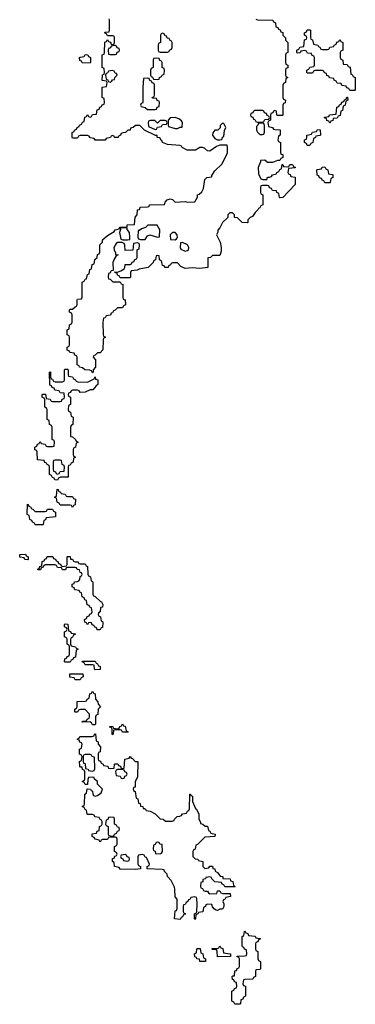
# Model space of a CAD drawing. Header units: inches. Extents: x 2112843 to 2323771, y 35243 to 209174.
# Tile 71 of 83: x 2293226 to 2295914, y 137426 to 145314. Entities that reach past the tile are written whole.
import ezdxf

# ---------------------------------------------------------------- set-up
doc = ezdxf.new("R2010")
doc.units = ezdxf.units.IN
doc.header["$MEASUREMENT"] = 0
doc.layers.add('C2193', color=7, linetype='Continuous')
doc.layers.add('C2194', color=7, linetype='Continuous')

msp = doc.modelspace()

# ---------------------------------------------------------------- linework, layer by layer
at = {"layer": 'C2193', "color": 6}
for points in [[(2293810, 139666), (2293802, 139682), (2293788, 139688), (2293727.3, 139687.3), (2293730, 139694), (2293762, 139698), (2293766, 139710), (2293782, 139718), (2293786, 139730), (2293786, 139750), (2293750, 139788), (2293712.7, 139787.3), (2293698, 139782), (2293690, 139766), (2293670, 139766), (2293668, 139770), (2293668.4, 139791.6), (2293682, 139798), (2293686, 139810), (2293687.3, 139852.7), (2293750, 139854), (2293762, 139858), (2293766, 139870), (2293782, 139878), (2293787.3, 139912.7), (2293802, 139918), (2293810, 139934), (2293818, 139918), (2293830, 139914), (2293832, 139870), (2293852, 139850), (2293854, 139830), (2293872, 139810), (2293854, 139790), (2293852, 139748), (2293838, 139742), (2293834, 139730), (2293834, 139670), (2293830, 139666)], [(2294050, 139606), (2294042, 139622), (2294030, 139626), (2293990, 139626), (2293978, 139622), (2293974, 139590), (2293970, 139586), (2293966, 139590), (2293966, 139630), (2293962, 139642), (2293947.3, 139647.3), (2293947.3, 139652.7), (2293970, 139654), (2293978, 139638), (2294010, 139634), (2294022, 139638), (2294027.3, 139652.7), (2294042, 139658), (2294050, 139674), (2294058, 139658), (2294070, 139654), (2294078, 139618), (2294094, 139610), (2294090, 139606)], [(2293950, 139314), (2293982, 139318), (2293986, 139350), (2293990, 139352), (2294012, 139352), (2294018, 139338), (2294032.7, 139332.7), (2294038, 139318), (2294050, 139314), (2294062, 139318), (2294068, 139390), (2294102, 139398), (2294110, 139412), (2294118, 139398), (2294130, 139394), (2294152, 139372), (2294171.3, 139370), (2294170, 139246), (2294152, 139210), (2294150, 139166), (2294138, 139162), (2294134, 139150), (2294138, 139138), (2294152, 139130), (2294158, 139078), (2294171.6, 139071.6), (2294178, 139038), (2294190, 139034), (2294194, 139014), (2294212, 139010), (2294214, 138994), (2294226, 138994), (2294234, 138990), (2294238, 138978), (2294270, 138972), (2294310, 138951), (2294350, 138912), (2294374, 138910), (2294392.7, 138892.7), (2294447.3, 138892.7), (2294462, 138898), (2294466, 138910), (2294486, 138930), (2294508, 138932), (2294522, 138938), (2294530, 138952), (2294562, 138958), (2294570, 138974), (2294582, 138978), (2294587.3, 138992.7), (2294588, 139110), (2294594, 139110), (2294598, 139098), (2294610, 139094), (2294611.3, 139051.3), (2294635.3, 138995.3), (2294642, 138990), (2294662, 138950), (2294662, 138910), (2294674, 138886), (2294674, 138874), (2294694, 138870), (2294712.7, 138852.7), (2294730, 138852), (2294738, 138818), (2294750, 138814), (2294758, 138798), (2294792, 138790), (2294790, 138769.2), (2294710, 138766), (2294650, 138706), (2294638, 138702), (2294632, 138670), (2294618, 138662), (2294614, 138650), (2294614, 138610), (2294632, 138592), (2294654, 138590), (2294658, 138578), (2294694, 138570), (2294694, 138530), (2294710, 138514), (2294742, 138518), (2294750, 138534), (2294770, 138532), (2294772.7, 138512.7), (2294790, 138511.3), (2294791.3, 138491.3), (2294810, 138482), (2294831.6, 138451.6), (2294852, 138450), (2294854, 138434), (2294912, 138430), (2294914, 138414), (2294932, 138410), (2294938, 138378), (2294952, 138370), (2294950, 138366), (2294870, 138366), (2294862, 138382), (2294847.3, 138387.3), (2294842, 138402), (2294790, 138408), (2294766, 138430), (2294762, 138442), (2294750, 138446), (2294718, 138442), (2294714, 138430), (2294694, 138426), (2294691.6, 138408.4), (2294678, 138402), (2294674, 138370), (2294678, 138358), (2294690, 138354), (2294698, 138338), (2294712, 138332), (2294730, 138331.3), (2294738, 138318), (2294750, 138311.3), (2294806, 138314), (2294810, 138334), (2294830, 138334), (2294838, 138318), (2294850, 138314), (2294912.7, 138312.7), (2294914, 138290), (2294878, 138282), (2294870, 138266), (2294858, 138262), (2294854, 138250), (2294862, 138230), (2294862, 138210), (2294850, 138189), (2294830, 138188.7), (2294810, 138178), (2294800.4, 138180.4), (2294787.3, 138187.3), (2294770, 138206), (2294766, 138226), (2294732.7, 138227.3), (2294718, 138222), (2294714, 138210), (2294698, 138202), (2294692.7, 138167.3), (2294658, 138162), (2294654, 138150), (2294638, 138142), (2294634, 138110), (2294630, 138106), (2294626, 138110), (2294626, 138150), (2294642, 138158), (2294646, 138170), (2294648, 138230), (2294646, 138270), (2294642, 138282), (2294630, 138286), (2294598, 138282), (2294590, 138266), (2294578, 138262), (2294574, 138250), (2294558, 138242), (2294550, 138226), (2294538, 138222), (2294534, 138210), (2294534, 138170), (2294538, 138158), (2294554, 138150), (2294538, 138142), (2294530, 138126), (2294518, 138122), (2294510, 138106), (2294466, 138110), (2294470, 138174), (2294482, 138178), (2294487.3, 138192.7), (2294487.3, 138267.3), (2294470, 138286), (2294469.1, 138349.1), (2294464.7, 138364.7), (2294438, 138418), (2294408.7, 138450), (2294408, 138468), (2294386, 138490), (2294382, 138502), (2294367.3, 138507.3), (2294246, 138510), (2294246, 138530), (2294262, 138538), (2294266, 138550), (2294242, 138602), (2294230, 138606), (2294222, 138622), (2294210, 138626), (2294178, 138622), (2294172.7, 138607.3), (2294172.7, 138552.7), (2294178, 138538), (2294194, 138530), (2294194, 138510), (2294150, 138506), (2294030, 138508), (2294022, 138522), (2293986, 138530), (2293982, 138562), (2293968, 138570), (2293970, 138594), (2293982, 138598), (2293987.3, 138612.7), (2294002, 138618), (2294006, 138630), (2294002, 138642), (2293986, 138650), (2293986, 138690), (2294002, 138698), (2294006, 138710), (2294006, 138750), (2294002, 138762), (2293990, 138766), (2293950, 138766), (2293938, 138762), (2293930, 138746), (2293890, 138746), (2293878, 138742), (2293870, 138726), (2293862, 138742), (2293830, 138748), (2293822, 138762), (2293806, 138770), (2293807.3, 138792.7), (2293842, 138798), (2293847.3, 138812.7), (2293862, 138818), (2293866, 138850), (2293882, 138858), (2293886, 138870), (2293886, 138890), (2293882, 138902), (2293870, 138906), (2293862, 138922), (2293828.4, 138928.4), (2293822, 138942), (2293810, 138946), (2293770, 138946), (2293766, 138950), (2293762, 138982), (2293750, 138986), (2293742, 139002), (2293726, 139010), (2293742, 139018), (2293746, 139030), (2293748, 139110), (2293762, 139118), (2293767.3, 139152.7), (2293794, 139150), (2293798, 139138), (2293810, 139134), (2293811.6, 139111.6), (2293818, 139098), (2293830, 139094), (2293850, 139098), (2293869.1, 139110.9), (2293879, 139121), (2293888.7, 139150), (2293848.7, 139190), (2293848, 139210), (2293826, 139230), (2293822, 139242), (2293810, 139246), (2293778, 139242), (2293772, 139228), (2293770, 139186), (2293750, 139186), (2293742, 139202), (2293726, 139210), (2293742, 139218), (2293747.3, 139232.7), (2293747.3, 139287.3), (2293742, 139302), (2293730, 139306), (2293726, 139326), (2293714, 139326), (2293707.3, 139332.7), (2293706, 139370), (2293722, 139378), (2293726, 139410), (2293722, 139422), (2293706, 139430), (2293706, 139470), (2293722, 139478), (2293726, 139510), (2293722, 139522), (2293707.3, 139527.3), (2293702, 139542), (2293686, 139550), (2293702, 139558), (2293707.3, 139572.7), (2293807.3, 139572.7), (2293822, 139578), (2293826, 139590), (2293832.7, 139592.7), (2293838, 139538), (2293854, 139530), (2293854, 139510), (2293872, 139490), (2293871.3, 139448.7), (2293858, 139442), (2293854, 139430), (2293854, 139390), (2293858, 139378), (2293872.7, 139372.7), (2293878, 139358), (2293894, 139350), (2293898, 139338), (2293932.7, 139332.7), (2293938, 139318)], [(2293790, 139426), (2293750, 139426), (2293738, 139422), (2293734, 139410), (2293734, 139370), (2293738, 139358), (2293750, 139354), (2293754, 139314), (2293774, 139310), (2293778, 139298), (2293810, 139294), (2293822, 139298), (2293827.3, 139312.7), (2293826, 139406), (2293806, 139410), (2293802, 139422)], [(2294050, 139306), (2294010, 139306), (2293998, 139302), (2293994, 139290), (2293998, 139258), (2294030, 139254), (2294038, 139238), (2294050, 139234), (2294062, 139238), (2294067.3, 139252.7), (2294082, 139258), (2294086, 139270), (2294082, 139282), (2294067.3, 139287.3), (2294062, 139302)], [(2293950, 138926), (2293938, 138922), (2293932.7, 138907.3), (2293918, 138902), (2293914, 138870), (2293918, 138858), (2293934, 138850), (2293934, 138790), (2293938, 138778), (2293970, 138774), (2293982, 138778), (2293986, 138790), (2294002, 138798), (2294010, 138814), (2294022, 138818), (2294026, 138830), (2294022, 138842), (2294010, 138846), (2294002, 138862), (2293986, 138870), (2293986, 138910), (2293982, 138922)], [(2294330, 138726), (2294318, 138722), (2294310, 138706), (2294298, 138702), (2294294, 138670), (2294298, 138658), (2294310, 138654), (2294314, 138634), (2294350, 138631.3), (2294362, 138638), (2294368.7, 138650), (2294366, 138706), (2294348.4, 138708.4), (2294342, 138722)], [(2294070, 138626), (2294038, 138622), (2294034, 138610), (2294038, 138598), (2294052.7, 138592.7), (2294058, 138578), (2294090, 138574), (2294102, 138578), (2294106, 138590), (2294102, 138602), (2294087.3, 138607.3), (2294082, 138622)], [(2294950, 137426), (2294942, 137442), (2294926, 137450), (2294926, 137530), (2294942, 137538), (2294947.3, 137552.7), (2294962, 137558), (2294966, 137570), (2294962, 137602), (2294947.3, 137607.3), (2294942, 137622), (2294930, 137626), (2294929, 137649), (2294930, 137652), (2294934, 137654), (2294946, 137654), (2294950, 137694), (2294962, 137698), (2294967.3, 137712.7), (2294982, 137718), (2294986, 137730), (2294986, 137790), (2294982, 137802), (2294967.3, 137807.3), (2294967.3, 137812.7), (2295030, 137814), (2295042, 137818), (2295046, 137830), (2295042, 137862), (2295027.3, 137867.3), (2295022, 137882), (2295010, 137886), (2295008.4, 137891.6), (2295008, 137970), (2295022, 137978), (2295026, 138010), (2295030, 138014), (2295038, 137998), (2295052.7, 137992.7), (2295058, 137978), (2295111.6, 137971.6), (2295118, 137958), (2295150, 137954), (2295154, 137950), (2295138, 137942), (2295132.7, 137927.3), (2295118, 137922), (2295114, 137910), (2295114, 137870), (2295118, 137858), (2295134, 137850), (2295134, 137790), (2295138, 137778), (2295154, 137770), (2295154, 137710), (2295150, 137706), (2295118, 137702), (2295114, 137690), (2295114, 137650), (2295098, 137642), (2295092.7, 137627.3), (2295030, 137626), (2295018, 137622), (2295014, 137590), (2295018, 137578), (2295034, 137570), (2295034, 137490), (2295018, 137482), (2295012.7, 137467.3), (2294998, 137462), (2294994, 137430), (2294990, 137426)], [(2294810, 137806), (2294808, 137848), (2294802, 137862), (2294770, 137866), (2294766, 137870), (2294770, 137874), (2294810, 137874), (2294822, 137878), (2294830, 137894), (2294838, 137878), (2294852.7, 137872.7), (2294858, 137838), (2294914, 137830), (2294914, 137810), (2294910, 137808)], [(2294710, 137768), (2294670, 137769.2), (2294667.3, 137787.3), (2294646, 137790), (2294642, 137802), (2294630, 137806), (2294626, 137830), (2294642, 137838), (2294646, 137870), (2294650, 137874), (2294672.7, 137872.7), (2294678, 137838), (2294691.6, 137831.6), (2294698, 137798), (2294714, 137790), (2294714, 137770)]]:
    msp.add_lwpolyline(points, close=True, dxfattribs=at)
at = {"layer": 'C2194', "color": 6}
msp.add_lwpolyline([(2295118, 145318), (2295130, 145314), (2295254, 145310), (2295258, 145298), (2295274, 145290), (2295278, 145258), (2295292.7, 145252.7), (2295298, 145238), (2295312.7, 145232.7), (2295318, 145218), (2295332.7, 145212.7), (2295334, 145190), (2295354, 145170), (2295354, 145150), (2295374, 145130), (2295374, 145050), (2295358, 145042), (2295354, 145030), (2295354, 144970), (2295358, 144958), (2295374, 144950), (2295372.7, 144927.3), (2295358, 144922), (2295354, 144910), (2295354, 144870), (2295358, 144858), (2295374, 144850), (2295358, 144842), (2295354, 144810), (2295338, 144802), (2295334, 144790), (2295334, 144690), (2295338, 144678), (2295354, 144670), (2295351.6, 144648.4), (2295338, 144642), (2295334, 144630), (2295334, 144550), (2295330, 144546), (2295290, 144546), (2295286, 144550), (2295282, 144582), (2295270, 144586), (2295258, 144582), (2295252.7, 144567.3), (2295238, 144562), (2295234, 144550), (2295234, 144510), (2295218, 144502), (2295214, 144490), (2295218, 144458), (2295251.6, 144451.6), (2295258, 144438), (2295270, 144434), (2295311.6, 144431.6), (2295312, 144390), (2295298, 144382), (2295294, 144350), (2295298, 144338), (2295314, 144330), (2295314, 144250), (2295318, 144238), (2295332.7, 144232.7), (2295334, 144210), (2295318, 144202), (2295310, 144186), (2295290, 144186), (2295250.9, 144169.1), (2295210, 144169.2), (2295190, 144188), (2295154, 144186), (2295154, 144174), (2295137.3, 144130), (2295138, 144078), (2295158, 144038), (2295172.7, 144032.7), (2295206, 144034), (2295210, 144051.3), (2295228, 144052), (2295242, 144058), (2295250, 144072), (2295282, 144078), (2295286, 144090), (2295302, 144098), (2295310, 144114), (2295322, 144118), (2295327.3, 144152.7), (2295332.7, 144152.7), (2295338, 144138), (2295370, 144134), (2295382, 144138), (2295390, 144154), (2295410, 144154), (2295418, 144138), (2295432.7, 144132.7), (2295432.7, 144127.3), (2295378, 144122), (2295374, 144090), (2295378, 144078), (2295392.7, 144072.7), (2295398, 144058), (2295432.7, 144052.7), (2295432.7, 143992.7), (2295334, 143890), (2295310, 143886), (2295306, 143890), (2295302, 143922), (2295286, 143930), (2295282, 143942), (2295250, 143946), (2295242, 143962), (2295227.3, 143967.3), (2295222, 143982), (2295210, 143986), (2295170, 143986), (2295158, 143982), (2295154, 143970), (2295154, 143930), (2295158, 143918), (2295174, 143910), (2295174, 143830), (2295158, 143822), (2295150, 143806), (2295138, 143802), (2295134, 143790), (2295111.6, 143768.4), (2295090, 143738), (2295071.6, 143728.4), (2295054, 143710), (2295054, 143690), (2295050, 143686), (2295008, 143690), (2294970, 143726), (2294946, 143730), (2294946, 143750), (2294930, 143766), (2294910, 143766), (2294894, 143750), (2294894, 143730), (2294851.3, 143688.7), (2294830, 143646), (2294812, 143628), (2294812, 143612), (2294802, 143590), (2294830.6, 143530.6), (2294838.8, 143490), (2294839.8, 143460.2), (2294830, 143426), (2294770, 143426), (2294754, 143410), (2294734, 143406), (2294734, 143330), (2294670, 143319.6), (2294610, 143327.3), (2294550, 143322), (2294516.4, 143336.4), (2294490, 143366), (2294450, 143366), (2294438, 143362), (2294434, 143350), (2294418, 143342), (2294414, 143330), (2294390, 143329), (2294382, 143342), (2294370, 143346), (2294362, 143382), (2294346, 143390), (2294342, 143422), (2294330, 143426), (2294318, 143422), (2294314, 143390), (2294298, 143382), (2294294, 143370), (2294254, 143330), (2294183.6, 143316.4), (2294168, 143308), (2294118, 143302), (2294114, 143290), (2294114, 143250), (2294110, 143246), (2294030, 143246), (2294022, 143262), (2294008.4, 143268.4), (2294006, 143286), (2293994, 143286), (2293986, 143294), (2294010, 143291.3), (2294037.2, 143302.8), (2294062, 143318), (2294068.7, 143330), (2294070, 143354), (2294110, 143354), (2294122, 143358), (2294127.3, 143372.7), (2294142, 143378), (2294146, 143390), (2294162, 143398), (2294166, 143410), (2294166, 143470), (2294182, 143478), (2294186, 143510), (2294182, 143522), (2294170, 143526), (2294138, 143522), (2294132, 143468), (2294070, 143466), (2294067.3, 143507.3), (2294062, 143522), (2294048, 143528), (2294030, 143528.7), (2294010, 143528.7), (2293998, 143522), (2293981, 143490), (2293982, 143470), (2293992.7, 143447.3), (2293992.7, 143432.7), (2294014, 143430), (2293998, 143422), (2293983.6, 143396.4), (2293971.3, 143368.7), (2293974, 143306), (2293958, 143302), (2293950, 143286), (2293938, 143282), (2293934, 143250), (2293938, 143238), (2293950, 143234), (2293972.7, 143212.7), (2294030, 143214), (2294038, 143198), (2294052.7, 143192.7), (2294051.6, 143091.6), (2294054, 143074), (2294071.3, 143070), (2294074, 143030), (2294058, 143022), (2294050, 143006), (2294010, 143006), (2293990, 142986), (2293978, 142982), (2293970, 142966), (2293958, 142962), (2293952.7, 142947.3), (2293918, 142942), (2293910, 142926), (2293898, 142922), (2293892, 142890), (2293894, 142790), (2293898, 142778), (2293914, 142770), (2293898, 142762), (2293894, 142750), (2293891.6, 142668.4), (2293870, 142646), (2293850, 142646), (2293830, 142626), (2293818, 142622), (2293814, 142610), (2293834, 142590), (2293834, 142550), (2293832, 142530), (2293814, 142510), (2293814, 142490), (2293810, 142486), (2293802, 142502), (2293787.3, 142507.3), (2293748.4, 142508.4), (2293730, 142526), (2293706, 142530), (2293702, 142542), (2293686, 142550), (2293686, 142610), (2293682, 142622), (2293667.3, 142627.3), (2293662, 142642), (2293627.3, 142647.3), (2293622, 142662), (2293607.3, 142667.3), (2293606, 142690), (2293622, 142698), (2293626, 142710), (2293626, 142770), (2293622, 142782), (2293606, 142790), (2293606, 142830), (2293622, 142838), (2293626, 142870), (2293642, 142878), (2293646, 142890), (2293646, 142950), (2293642, 142962), (2293626, 142970), (2293626, 142990), (2293630, 142994), (2293650, 142994), (2293670, 143014), (2293682, 143018), (2293686, 143030), (2293686, 143070), (2293690, 143074), (2293722, 143078), (2293726, 143090), (2293726, 143210), (2293742, 143218), (2293750, 143234), (2293762, 143238), (2293770, 143274), (2293782, 143278), (2293787.3, 143312.7), (2293802, 143318), (2293807.3, 143352.7), (2293822, 143358), (2293827.3, 143392.7), (2293846, 143410), (2293850, 143434), (2293862, 143438), (2293867.3, 143452.7), (2293868.8, 143511.1), (2293888, 143532), (2293888.7, 143550), (2293930, 143586), (2293983.1, 143616.9), (2293990, 143630.8), (2294022, 143638), (2294030, 143651), (2294086, 143654), (2294088, 143670), (2294146, 143674), (2294150, 143732), (2294168, 143750), (2294170, 143792), (2294186, 143794), (2294190, 143811.3), (2294250, 143814), (2294262, 143818), (2294266, 143830), (2294271.6, 143831.6), (2294386, 143834), (2294390, 143852), (2294408, 143870), (2294430, 143878), (2294450, 143874), (2294472, 143852), (2294550, 143858), (2294570, 143852), (2294630, 143854), (2294648.8, 143891.1), (2294649.3, 143910), (2294664.4, 143915.6), (2294685.3, 143934.7), (2294699.4, 143960.6), (2294710, 144034), (2294726, 144050), (2294766, 144054), (2294766, 144066), (2294790, 144102), (2294844.7, 144155.3), (2294884.8, 144235.2), (2294889.5, 144250), (2294889.3, 144289.3), (2294888, 144308), (2294830, 144309.6), (2294801.1, 144298.9), (2294750, 144262), (2294730, 144264), (2294705.2, 144285.2), (2294690, 144289.2), (2294670, 144289), (2294634, 144270), (2294566, 144270), (2294526, 144290), (2294522, 144302), (2294507.3, 144307.3), (2294410, 144315.3), (2294370, 144329.5), (2294365.2, 144345.2), (2294358, 144350), (2294348.4, 144368.4), (2294328, 144370), (2294326, 144386), (2294314, 144386), (2294226, 144430), (2294187.3, 144467.3), (2294152.7, 144467.3), (2294134, 144450), (2294114, 144446), (2294112, 144430), (2294092, 144428), (2294074, 144410), (2294051.6, 144408.4), (2294038, 144402), (2294034, 144390), (2294018, 144382), (2294014, 144370), (2293986, 144370), (2293982, 144382), (2293970, 144386), (2293958, 144382), (2293954, 144370), (2293918, 144362), (2293910, 144349), (2293830, 144348), (2293822, 144362), (2293790, 144368), (2293782, 144382), (2293770, 144386), (2293710, 144386), (2293698, 144382), (2293690, 144366), (2293650, 144366), (2293646, 144370), (2293646, 144410), (2293662, 144418), (2293666, 144430), (2293682, 144438), (2293686, 144450), (2293702, 144458), (2293706, 144470), (2293722, 144478), (2293730, 144494), (2293742, 144498), (2293747.3, 144532.7), (2293762, 144538), (2293770, 144554), (2293778, 144538), (2293790, 144534), (2293802, 144538), (2293810, 144554), (2293842, 144558), (2293847.3, 144592.7), (2293862, 144598), (2293867.3, 144612.7), (2293882, 144618), (2293887.3, 144632.7), (2293902, 144638), (2293906, 144650), (2293902, 144682), (2293886, 144690), (2293886, 144774), (2293922, 144778), (2293926, 144810), (2293922, 144822), (2293886, 144826), (2293888.4, 144871.6), (2293902, 144878), (2293906, 144890), (2293902, 144922), (2293886, 144930), (2293887.3, 145027.3), (2293890, 145034), (2293902, 145038), (2293906, 145050), (2293907.3, 145132.7), (2293922, 145138), (2293930, 145154), (2293938, 145138), (2293952.7, 145132.7), (2293958, 145118), (2293970, 145114), (2293982, 145118), (2293986, 145130), (2293986, 145170), (2293982, 145182), (2293970, 145186), (2293930, 145186), (2293922, 145202), (2293906, 145210), (2293910, 145214), (2293942, 145218), (2293946, 145230), (2293946, 145310), (2293942, 145322)], dxfattribs=at)
for points in [[(2295650, 145074), (2295690, 145074), (2295702, 145078), (2295710, 145094), (2295742, 145098), (2295746, 145110), (2295762, 145118), (2295767.3, 145132.7), (2295782, 145138), (2295790, 145154), (2295798, 145138), (2295814, 145130), (2295814, 145070), (2295798, 145062), (2295794, 145050), (2295794, 145010), (2295798, 144998), (2295814, 144990), (2295818, 144958), (2295850, 144954), (2295858, 144938), (2295872.7, 144932.7), (2295878, 144878), (2295890, 144874), (2295898, 144858), (2295914, 144850), (2295914, 144750), (2295910, 144746), (2295870, 144746), (2295862, 144762), (2295847.3, 144767.3), (2295842, 144782), (2295807.3, 144787.3), (2295802, 144802), (2295770, 144806), (2295762, 144822), (2295746, 144830), (2295742, 144842), (2295707.3, 144847.3), (2295702, 144862), (2295687.3, 144867.3), (2295682, 144882), (2295667.3, 144887.3), (2295662, 144902), (2295650, 144906), (2295590, 144906), (2295578, 144902), (2295570, 144886), (2295530, 144886), (2295526, 144890), (2295526, 144910), (2295542, 144918), (2295550, 144934), (2295582, 144938), (2295586, 144950), (2295586, 145010), (2295582, 145022), (2295566, 145030), (2295562, 145042), (2295530, 145046), (2295522, 145062), (2295510, 145066), (2295478, 145062), (2295472.7, 145047.3), (2295450, 145046), (2295446, 145050), (2295446, 145070), (2295462, 145078), (2295470, 145094), (2295502, 145098), (2295508.4, 145151.6), (2295522, 145158), (2295526, 145170), (2295522, 145182), (2295506, 145190), (2295506, 145210), (2295522, 145218), (2295527.3, 145232.7), (2295550, 145234), (2295554, 145230), (2295554, 145170), (2295558, 145158), (2295571.6, 145151.6), (2295578, 145118), (2295614, 145110), (2295618, 145098), (2295630, 145094), (2295638, 145078)], [(2294370, 145206), (2294358, 145202), (2294354, 145190), (2294354, 145130), (2294338, 145122), (2294334, 145110), (2294334, 145070), (2294338, 145058), (2294350, 145054), (2294410, 145054), (2294422, 145058), (2294426, 145070), (2294442, 145078), (2294446, 145090), (2294446, 145130), (2294442, 145142), (2294430, 145146), (2294422, 145162), (2294407.3, 145167.3), (2294402, 145182), (2294387.3, 145187.3), (2294382, 145202)], [(2293990, 145106), (2293958, 145102), (2293952.7, 145087.3), (2293938, 145082), (2293934, 145070), (2293938, 145038), (2293950, 145034), (2293990, 145034), (2294002, 145038), (2294007.3, 145052.7), (2294022, 145058), (2294026, 145070), (2294022, 145082), (2294007.3, 145087.3), (2294002, 145102)], [(2293790, 144966), (2293727.3, 144967.3), (2293722, 144982), (2293707.3, 144987.3), (2293706, 145010), (2293710, 145014), (2293742, 145018), (2293750, 145034), (2293772.7, 145032.7), (2293778, 145018), (2293794, 145010), (2293794, 144970)], [(2294310, 145006), (2294298, 145002), (2294294, 144990), (2294294, 144930), (2294278, 144922), (2294274, 144910), (2294274, 144870), (2294278, 144858), (2294290, 144854), (2294298, 144838), (2294330, 144834), (2294342, 144838), (2294346, 144850), (2294362, 144858), (2294366, 144870), (2294382, 144878), (2294386, 144910), (2294382, 144922), (2294366, 144930), (2294366, 144970), (2294362, 144982), (2294347.3, 144987.3), (2294342, 145002)], [(2293970, 144906), (2293938, 144902), (2293930, 144886), (2293918, 144882), (2293914, 144870), (2293918, 144838), (2293930, 144834), (2293938, 144818), (2293950, 144814), (2293962, 144818), (2293968.4, 144831.6), (2293986, 144834), (2293988.4, 144851.6), (2294006, 144870), (2294002, 144882), (2293990, 144886), (2293982, 144902)], [(2294250, 144846), (2294218, 144842), (2294212, 144770), (2294212.7, 144652.7), (2294210, 144646), (2294198, 144642), (2294194, 144630), (2294198, 144618), (2294231.6, 144611.6), (2294250, 144594), (2294310, 144594), (2294322, 144598), (2294327.3, 144612.7), (2294342, 144618), (2294346, 144650), (2294342, 144662), (2294327.3, 144667.3), (2294322, 144682), (2294290, 144686), (2294286, 144690), (2294302, 144698), (2294306, 144710), (2294306, 144790), (2294302, 144802), (2294287.3, 144807.3), (2294282, 144822), (2294267.3, 144827.3), (2294262, 144842)], [(2295710, 144486), (2295702, 144502), (2295687.3, 144507.3), (2295682, 144522), (2295667.3, 144527.3), (2295667.3, 144532.7), (2295702, 144538), (2295708.4, 144551.6), (2295762, 144558), (2295767.3, 144612.7), (2295782, 144618), (2295787.3, 144632.7), (2295802, 144638), (2295807.3, 144652.7), (2295822, 144658), (2295827.3, 144672.7), (2295842, 144678), (2295847.3, 144692.7), (2295852.7, 144692.7), (2295854, 144670), (2295838, 144662), (2295834, 144630), (2295818, 144622), (2295812.7, 144587.3), (2295798, 144582), (2295792.7, 144547.3), (2295778, 144542), (2295770, 144526), (2295738, 144522), (2295732.7, 144507.3), (2295718, 144502)], [(2294470.8, 144529.2), (2294431.3, 144528.7), (2294414, 144510), (2294414, 144470), (2294418, 144458), (2294470, 144442), (2294490, 144442), (2294512, 144452), (2294528, 144452), (2294529.2, 144490), (2294522.7, 144502.7), (2294500.2, 144520.2)], [(2295170, 144586), (2295110, 144586), (2295098, 144582), (2295092.7, 144567.3), (2295078, 144562), (2295074, 144550), (2295078, 144538), (2295092.7, 144532.7), (2295098, 144518), (2295110, 144514), (2295118, 144498), (2295130, 144494), (2295170, 144494), (2295182, 144498), (2295190, 144514), (2295222, 144518), (2295226, 144530), (2295222, 144542), (2295207.3, 144547.3), (2295202, 144562), (2295187.3, 144567.3), (2295182, 144582)], [(2294307.3, 144507.3), (2294272.7, 144507.3), (2294258, 144502), (2294254, 144490), (2294258, 144458), (2294310, 144434), (2294322, 144438), (2294330, 144454), (2294362, 144458), (2294370, 144474), (2294402, 144478), (2294406, 144490), (2294402, 144502), (2294390, 144506), (2294350, 144506), (2294330, 144486)], [(2294850, 144486), (2294832.7, 144467.3), (2294831.6, 144448.4), (2294814, 144430), (2294790, 144428), (2294771.6, 144408.4), (2294771.3, 144390), (2294790, 144362), (2294810, 144352), (2294830, 144352), (2294846, 144354), (2294850, 144374), (2294862, 144378), (2294867.3, 144427.3), (2294878, 144450), (2294862, 144482)], [(2295150, 144486), (2295138, 144482), (2295134, 144470), (2295122, 144458), (2295122, 144430), (2295130, 144414), (2295150, 144394), (2295170, 144394), (2295182, 144398), (2295187.3, 144412.7), (2295187.3, 144467.3), (2295182, 144482)], [(2295550, 144306), (2295527.3, 144307.3), (2295522, 144322), (2295506, 144330), (2295507.3, 144352.7), (2295522, 144358), (2295526, 144370), (2295526, 144390), (2295562, 144398), (2295570, 144414), (2295602, 144418), (2295610, 144434), (2295632.7, 144432.7), (2295634, 144390), (2295630, 144386), (2295598, 144382), (2295594, 144370), (2295578, 144362), (2295574, 144330), (2295558, 144322)], [(2295670, 144006), (2295662, 144022), (2295647.3, 144027.3), (2295642, 144042), (2295627.3, 144047.3), (2295622, 144062), (2295607.3, 144067.3), (2295606, 144110), (2295610, 144114), (2295642, 144118), (2295648.4, 144131.6), (2295670, 144134), (2295678, 144118), (2295694, 144110), (2295698, 144078), (2295730, 144074), (2295734, 144070), (2295734, 144050), (2295718, 144042), (2295714, 144010), (2295710, 144006)], [(2294087.3, 143647.3), (2294034, 143646), (2294034, 143634), (2294024.7, 143610), (2294036.9, 143556.9), (2294050.9, 143550.9), (2294090, 143551.3), (2294107.3, 143552.7), (2294108.7, 143571.3), (2294105.2, 143610), (2294087.3, 143632.7)], [(2294328, 143668), (2294252, 143668), (2294234, 143650), (2294202, 143638), (2294186, 143626), (2294174, 143626), (2294172.7, 143572.7), (2294178, 143558), (2294192.7, 143552.7), (2294230, 143554), (2294250, 143582), (2294269, 143591), (2294330, 143572), (2294346, 143574), (2294348.7, 143630)], [(2294470, 143608), (2294450, 143608), (2294432, 143590), (2294432.7, 143552.7), (2294470, 143551.3), (2294482, 143558), (2294488.7, 143570), (2294488, 143590)], [(2294530, 143528.7), (2294512.7, 143527.3), (2294511, 143490), (2294516, 143476), (2294550, 143458.8), (2294570, 143466), (2294578, 143470), (2294582, 143490), (2294569.1, 143509.1)], [(2293770, 142411.3), (2293822, 142438), (2293830, 142454), (2293834, 142434), (2293851.3, 142430), (2293851.2, 142391.1), (2293838, 142382), (2293810.6, 142349.4), (2293791.3, 142348.7), (2293750, 142328.7), (2293710, 142328), (2293702, 142342), (2293690, 142346), (2293650, 142346), (2293638, 142342), (2293632.7, 142327.3), (2293618, 142322), (2293614, 142310), (2293618, 142298), (2293634, 142290), (2293634, 142230), (2293618, 142222), (2293614, 142190), (2293618, 142178), (2293634, 142170), (2293638, 142138), (2293654, 142130), (2293652, 142070), (2293638, 142062), (2293632, 142048), (2293634, 141974), (2293650, 141972), (2293674, 141950), (2293678, 141938), (2293694, 141930), (2293678, 141922), (2293674, 141890), (2293658, 141882), (2293654, 141870), (2293654, 141830), (2293658, 141818), (2293674, 141810), (2293658, 141802), (2293654, 141770), (2293638, 141762), (2293630, 141746), (2293618, 141742), (2293614, 141730), (2293614, 141650), (2293552, 141648), (2293538, 141642), (2293530, 141626), (2293507.3, 141627.3), (2293502, 141642), (2293490, 141646), (2293482, 141662), (2293466, 141670), (2293466, 141730), (2293462, 141742), (2293446, 141750), (2293442, 141762), (2293427.3, 141767.3), (2293422, 141782), (2293367.3, 141787.3), (2293366, 141850), (2293362, 141862), (2293347.3, 141867.3), (2293346, 141890), (2293362, 141898), (2293367.3, 141912.7), (2293382, 141918), (2293390, 141934), (2293398, 141918), (2293430, 141914), (2293438, 141898), (2293450, 141894), (2293490, 141894), (2293502, 141898), (2293506, 141930), (2293502, 141942), (2293486, 141950), (2293486, 142050), (2293482, 142062), (2293466, 142070), (2293462, 142102), (2293446, 142110), (2293446, 142190), (2293442, 142202), (2293426, 142210), (2293426, 142270), (2293422, 142282), (2293406, 142290), (2293406, 142310), (2293410, 142314), (2293432.7, 142312.7), (2293438, 142278), (2293470, 142274), (2293478, 142258), (2293490, 142254), (2293550, 142254), (2293562, 142258), (2293567.3, 142272.7), (2293582, 142278), (2293586, 142290), (2293582, 142322), (2293550, 142326), (2293542, 142342), (2293507.3, 142347.3), (2293502, 142362), (2293487.3, 142367.3), (2293482, 142382), (2293467.3, 142387.3), (2293466, 142490), (2293474, 142494), (2293474, 142450), (2293478, 142438), (2293490, 142434), (2293498, 142418), (2293510, 142414), (2293570, 142414), (2293582, 142418), (2293586, 142430), (2293586, 142510), (2293590, 142514), (2293610, 142514), (2293614, 142510), (2293614, 142470), (2293618, 142458), (2293650, 142454), (2293658, 142438), (2293674, 142430), (2293678, 142418), (2293692.7, 142412.7)], [(2293550, 141786), (2293510, 141786), (2293498, 141782), (2293494, 141770), (2293494, 141710), (2293498, 141698), (2293512.7, 141692.7), (2293518, 141678), (2293530, 141674), (2293542, 141678), (2293550, 141694), (2293582, 141698), (2293586, 141730), (2293582, 141742), (2293566, 141750), (2293562, 141782)], [(2293610, 141494), (2293650, 141494), (2293658, 141478), (2293672.7, 141472.7), (2293671.6, 141428.4), (2293658, 141422), (2293650, 141406), (2293642, 141422), (2293630, 141426), (2293550, 141426), (2293542, 141442), (2293526, 141450), (2293522, 141482), (2293506, 141490), (2293522, 141498), (2293527.3, 141552.7), (2293534, 141550), (2293538, 141538), (2293554, 141530), (2293558, 141518), (2293590, 141512), (2293598, 141498)], [(2293350, 141374), (2293430, 141374), (2293442, 141378), (2293448.4, 141391.6), (2293490, 141394), (2293498, 141378), (2293514, 141370), (2293514, 141330), (2293438, 141322), (2293432.7, 141307.3), (2293418, 141302), (2293414, 141270), (2293410, 141266), (2293350, 141266), (2293342, 141282), (2293327.3, 141287.3), (2293322, 141302), (2293306, 141310), (2293302, 141342), (2293286, 141350), (2293287.3, 141432.7), (2293294, 141430), (2293298, 141418), (2293314, 141410), (2293318, 141398), (2293330, 141394)], [(2293290, 140986), (2293268.4, 140988.4), (2293262, 141002), (2293227.3, 141007.3), (2293226, 141030), (2293272.7, 141032.7), (2293278, 141018), (2293294, 141010), (2293294, 140990)], [(2293710, 140954), (2293750, 140954), (2293758, 140938), (2293770, 140934), (2293772.7, 140872.7), (2293778, 140858), (2293792, 140850), (2293798, 140818), (2293810, 140814), (2293812.7, 140807.3), (2293812.7, 140712.7), (2293818, 140698), (2293830, 140694), (2293873, 140653), (2293882, 140650), (2293891, 140630), (2293890, 140608), (2293874, 140606), (2293871.2, 140568.9), (2293858, 140562), (2293854, 140550), (2293858, 140538), (2293872, 140530), (2293878, 140498), (2293890, 140494), (2293891.6, 140488.4), (2293890, 140446), (2293878, 140442), (2293870, 140426), (2293847.3, 140427.3), (2293842, 140442), (2293826, 140450), (2293822, 140462), (2293807.3, 140467.3), (2293802, 140482), (2293790, 140486), (2293778, 140482), (2293770, 140466), (2293762, 140482), (2293747.3, 140487.3), (2293746, 140510), (2293762, 140518), (2293767.3, 140532.7), (2293782, 140538), (2293787.3, 140552.7), (2293802, 140558), (2293806, 140570), (2293802, 140602), (2293787.3, 140607.3), (2293782, 140622), (2293767.3, 140627.3), (2293762, 140662), (2293747.3, 140667.3), (2293742, 140682), (2293726, 140690), (2293722, 140722), (2293707.3, 140727.3), (2293702, 140742), (2293667.3, 140747.3), (2293662, 140762), (2293646, 140770), (2293647.3, 140792.7), (2293662, 140798), (2293666, 140810), (2293690, 140812), (2293700.4, 140819.6), (2293708, 140830), (2293710, 140854), (2293722, 140858), (2293726, 140870), (2293722, 140882), (2293710, 140886), (2293706, 140906), (2293686, 140910), (2293682, 140922), (2293670, 140926), (2293610, 140926), (2293598, 140922), (2293592.7, 140907.3), (2293570, 140906), (2293562, 140922), (2293530, 140926), (2293522, 140942), (2293510, 140946), (2293430, 140946), (2293418, 140942), (2293412.7, 140927.3), (2293398, 140922), (2293392.7, 140907.3), (2293370, 140906), (2293367.3, 140912.7), (2293382, 140918), (2293387.3, 140932.7), (2293402, 140938), (2293407.3, 140972.7), (2293422, 140978), (2293427.3, 140992.7), (2293442, 140998), (2293447.3, 141012.7), (2293492.7, 141012.7), (2293498, 140998), (2293512.7, 140992.7), (2293518, 140978), (2293532.7, 140972.7), (2293538, 140958), (2293552.7, 140952.7), (2293558, 140938), (2293570, 140934), (2293602, 140938), (2293606, 140950), (2293606, 141010), (2293610, 141014), (2293630, 141014), (2293632, 140992), (2293650, 140991), (2293656.9, 140976.9), (2293670.8, 140970.8), (2293694, 140970), (2293698, 140958)], [(2293590, 140166), (2293586, 140170), (2293587.3, 140192.7), (2293602, 140198), (2293607.3, 140212.7), (2293622, 140218), (2293626, 140230), (2293626, 140290), (2293622, 140302), (2293606, 140310), (2293606, 140350), (2293602, 140362), (2293586, 140370), (2293586, 140410), (2293602, 140418), (2293606, 140430), (2293602, 140442), (2293586, 140450), (2293586, 140470), (2293590, 140474), (2293612.7, 140472.7), (2293618, 140418), (2293632.7, 140412.7), (2293638, 140398), (2293670, 140394), (2293674, 140390), (2293658, 140382), (2293650, 140366), (2293638, 140362), (2293634, 140350), (2293634, 140310), (2293638, 140298), (2293674, 140290), (2293678, 140278), (2293694, 140270), (2293678, 140262), (2293672.7, 140207.3), (2293658, 140202), (2293652.7, 140187.3), (2293638, 140182), (2293630, 140166)], [(2293830, 140106), (2293826, 140110), (2293822, 140142), (2293810, 140146), (2293750, 140146), (2293742, 140162), (2293726, 140170), (2293730, 140174), (2293830, 140174), (2293838, 140158), (2293850, 140154), (2293858, 140138), (2293870, 140134), (2293870, 140108)], [(2293670, 140026), (2293662, 140042), (2293627.3, 140047.3), (2293627.3, 140072.7), (2293732.7, 140072.7), (2293734, 140050), (2293718, 140042), (2293710, 140026)]]:
    msp.add_lwpolyline(points, close=True, dxfattribs=at)

doc.saveas('drawing.dxf')
